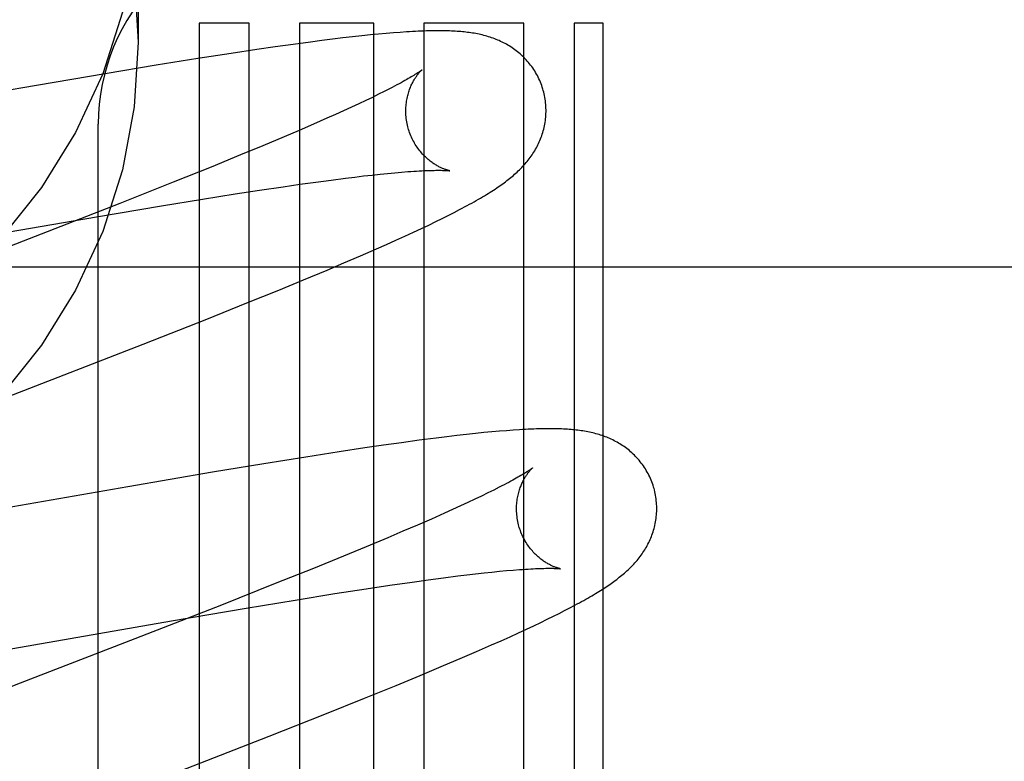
# Model space of a CAD drawing. Header units: inches. Extents: x 0 to 248, y 0 to 160.
# Tile 34 of 82: x 80.907 to 81.047, y 82.694 to 82.8. Entities that reach past the tile are written whole.
import ezdxf

# ---------------------------------------------------------------- set-up
doc = ezdxf.new("R2010")
doc.units = ezdxf.units.IN
doc.header["$LTSCALE"] = 13.627625
doc.header["$MEASUREMENT"] = 0
doc.linetypes.add('HIDDEN', pattern=[0.2, 0.1, -0.1])
doc.layers.add('DEFAULT_2', color=8, linetype='HIDDEN')

msp = doc.modelspace()

# ---------------------------------------------------------------- linework, layer by layer
at = {"layer": 'DEFAULT_2', "color": 8, "linetype": 'HIDDEN'}
for p, q in [((80.9237712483, 82.8194366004), (80.9237712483, 82.796944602)), ((80.9324686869, 82.79965918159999), (80.9324686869, 82.5886116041)), ((80.9396110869, 82.79965918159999), (80.9324686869, 82.79965918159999)), ((80.9396110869, 82.5886116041), (80.9396110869, 82.79965918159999)), ((80.9467534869, 82.79965918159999), (80.9467534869, 82.49386562)), ((80.9573518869, 82.79965918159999), (80.9467534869, 82.79965918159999)), ((80.9573518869, 82.4404213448), (80.9573518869, 82.79965918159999)), ((80.96449428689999, 82.79965918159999), (80.96449428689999, 82.430794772)), ((80.97877908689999, 82.79965918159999), (80.96449428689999, 82.79965918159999)), ((80.97877908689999, 82.4155404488), (80.97877908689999, 82.79965918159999)), ((80.9859214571, 82.79965918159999), (80.9859214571, 82.5886116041)), ((80.9900686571, 82.79965918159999), (80.9859214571, 82.79965918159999)), ((80.9900686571, 82.6462116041), (80.9900686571, 82.79965918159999)), ((80.9591292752, 82.798177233), (80.9580432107, 82.79807872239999)), ((80.960151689, 82.7982627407), (80.9591292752, 82.798177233)), ((80.9611162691, 82.79833616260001), (80.960151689, 82.7982627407)), ((80.9483241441, 82.7969540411), (80.9458472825, 82.79661943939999)), ((80.9499344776, 82.7971632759), (80.9483241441, 82.7969540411)), ((80.9514871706, 82.797357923), (80.9499344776, 82.7971632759)), ((80.9529607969, 82.7975353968), (80.9514871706, 82.797357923)), ((80.9543497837, 82.7976953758), (80.9529607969, 82.7975353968)), ((80.9556575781, 82.7978386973), (80.9543497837, 82.7976953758)), ((80.9568875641, 82.79796619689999), (80.9556575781, 82.7978386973)), ((80.9580432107, 82.79807872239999), (80.9568875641, 82.79796619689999)), ((80.9370246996, 82.7953316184), (80.9322846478, 82.794594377)), ((80.94066356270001, 82.7958782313), (80.9370246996, 82.7953316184)), ((80.94329898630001, 82.7962612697), (80.94066356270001, 82.7958782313)), ((80.9458472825, 82.79661943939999), (80.94329898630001, 82.7962612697)), ((80.9322846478, 82.794594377), (80.9263335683, 82.7936371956)), ((80.9263335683, 82.7936371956), (80.919061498, 82.792431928)), ((80.919061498, 82.792431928), (80.90703207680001, 82.7903806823)), ((80.90703207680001, 82.7903806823), (80.86386370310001, 82.7828540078)), ((80.9588620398, 82.7899038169), (80.9580395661, 82.7894945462)), ((80.9596239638, 82.79029088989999), (80.9588620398, 82.7899038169)), ((80.9562170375, 82.78861307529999), (80.9552188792, 82.7881423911)), ((80.9571575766, 82.7890640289), (80.9562170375, 82.78861307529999)), ((80.9580395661, 82.7894945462), (80.9571575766, 82.7890640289)), ((80.9530543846, 82.7871447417), (80.9518903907, 82.78661907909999)), ((80.9541642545, 82.7876527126), (80.9530543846, 82.7871447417)), ((80.9552188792, 82.7881423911), (80.9541642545, 82.7876527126)), ((80.9506734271, 82.78607629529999), (80.9487514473, 82.785231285)), ((80.9518903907, 82.78661907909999), (80.9506734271, 82.78607629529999)), ((80.9180712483, 82.1804553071), (80.9180712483, 82.7852591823)), ((80.9467172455, 82.7843508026), (80.9445749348, 82.7834364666)), ((80.9487514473, 82.785231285), (80.9467172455, 82.7843508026)), ((80.9445749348, 82.7834364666), (80.9415578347, 82.7821674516)), ((80.9415578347, 82.7821674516), (80.93836622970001, 82.78084455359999)), ((80.93836622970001, 82.78084455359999), (80.93414657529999, 82.7791201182)), ((80.93414657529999, 82.7791201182), (80.9287722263, 82.7769552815)), ((80.9491121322, 82.776976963), (80.9512884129, 82.7772683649)), ((80.9512884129, 82.7772683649), (80.9533500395, 82.7775322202)), ((80.9533500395, 82.7775322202), (80.9546585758, 82.7776925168)), ((80.9546585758, 82.7776925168), (80.9559127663, 82.7778401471)), ((80.9559127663, 82.7778401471), (80.9571113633, 82.777975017)), ((80.9571113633, 82.777975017), (80.9582533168, 82.77809709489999)), ((80.9582533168, 82.77809709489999), (80.9593372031, 82.7782063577)), ((80.9593372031, 82.7782063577), (80.9603607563, 82.7783027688)), ((80.9603607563, 82.7783027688), (80.9613227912, 82.7783864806)), ((80.9287722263, 82.7769552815), (80.9211392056, 82.77392484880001)), ((80.9375691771, 82.7752766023), (80.94108631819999, 82.77581671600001)), ((80.94108631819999, 82.77581671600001), (80.9444332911, 82.7763145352)), ((80.9444332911, 82.7763145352), (80.9468256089, 82.7766587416)), ((80.9468256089, 82.7766587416), (80.9491121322, 82.776976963)), ((80.92710545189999, 82.7735940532), (80.9329493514, 82.77454578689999)), ((80.9329493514, 82.77454578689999), (80.9375691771, 82.7752766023)), ((80.9211392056, 82.77392484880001), (80.9099202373, 82.7695321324)), ((80.9178021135, 82.7720334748), (80.92710545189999, 82.7735940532)), ((80.9688165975, 82.77263405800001), (80.96959233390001, 82.7730372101)), ((80.85534007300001, 82.76121127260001), (80.9178021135, 82.7720334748)), ((80.9661937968, 82.7713236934), (80.9671222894, 82.7717794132)), ((80.9671222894, 82.7717794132), (80.967994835, 82.7722154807)), ((80.967994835, 82.7722154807), (80.9688165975, 82.77263405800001)), ((80.9630173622, 82.7698166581), (80.96414666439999, 82.7703443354)), ((80.96414666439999, 82.7703443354), (80.965203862, 82.7708460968)), ((80.965203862, 82.7708460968), (80.9661937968, 82.7713236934)), ((80.95916964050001, 82.7680706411), (80.9605313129, 82.7686804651)), ((80.9605313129, 82.7686804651), (80.9618130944, 82.7692622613)), ((80.9618130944, 82.7692622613), (80.9630173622, 82.7698166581)), ((80.9554607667, 82.7664452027), (80.9577294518, 82.7674337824)), ((80.9577294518, 82.7674337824), (80.95916964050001, 82.7680706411)), ((80.953114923, 82.7654390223), (80.9554607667, 82.7664452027)), ((80.7682712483, 82.7648592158), (81.2682712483, 82.7648592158)), ((80.9473307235, 82.7630123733), (80.9506935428, 82.76441478)), ((80.9506935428, 82.76441478), (80.953114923, 82.7654390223)), ((80.9438278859, 82.7615719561), (80.9473307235, 82.7630123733)), ((80.9392623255, 82.7597194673), (80.9438278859, 82.7615719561)), ((80.9335297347, 82.75742448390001), (80.9392623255, 82.7597194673)), ((80.9244735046, 82.753849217), (80.9335297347, 82.75742448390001)), ((80.9051346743, 82.7463280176), (80.9244735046, 82.753849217)), ((80.9677690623, 82.7406267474), (80.9662481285, 82.7404384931)), ((80.96921332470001, 82.7407982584), (80.9677690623, 82.7406267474)), ((80.9705795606, 82.7409531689), (80.96921332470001, 82.7407982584)), ((80.9718681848, 82.741091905), (80.9705795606, 82.7409531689)), ((80.9730800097, 82.7412149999), (80.9718681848, 82.741091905)), ((80.9742166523, 82.7413231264), (80.9730800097, 82.7412149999)), ((80.9752834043, 82.7414173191), (80.9742166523, 82.7413231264)), ((80.9762869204, 82.7414986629), (80.9752834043, 82.7414173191)), ((80.9772334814, 82.7415681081), (80.9762869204, 82.7414986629)), ((80.958754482, 82.7394220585), (80.9561075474, 82.7390358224)), ((80.96133203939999, 82.7397859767), (80.958754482, 82.7394220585)), ((80.9638437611, 82.7401269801), (80.96133203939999, 82.7397859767)), ((80.9662481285, 82.7404384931), (80.9638437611, 82.7401269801)), ((80.9476750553, 82.7377398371), (80.941688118, 82.7367747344)), ((80.9524468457, 82.73848408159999), (80.9476750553, 82.7377398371)), ((80.9561075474, 82.7390358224), (80.9524468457, 82.73848408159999)), ((80.941688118, 82.7367747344), (80.9343748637, 82.73556055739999)), ((80.9343748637, 82.73556055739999), (80.9222841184, 82.7334964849)), ((80.9222841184, 82.7334964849), (80.8801961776, 82.726156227)), ((80.9727497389, 82.73217698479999), (80.9717990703, 82.7317228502)), ((80.97364133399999, 82.7326104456), (80.9727497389, 82.73217698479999)), ((80.9744751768, 82.73302356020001), (80.97364133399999, 82.7326104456)), ((80.9752526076, 82.73341665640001), (80.9744751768, 82.73302356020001)), ((80.9697268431, 82.7307565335), (80.9686082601, 82.7302460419)), ((80.970790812, 82.7312490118), (80.9697268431, 82.7307565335)), ((80.9717990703, 82.7317228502), (80.970790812, 82.7312490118)), ((80.9674360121, 82.7297180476), (80.96557953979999, 82.7288944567)), ((80.9686082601, 82.7302460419), (80.9674360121, 82.7297180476)), ((80.9636092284, 82.7280346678), (80.9615291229, 82.7271403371)), ((80.96557953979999, 82.7288944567), (80.9636092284, 82.7280346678)), ((80.9615291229, 82.7271403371), (80.95934333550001, 82.7262130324)), ((80.95934333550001, 82.7262130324), (80.9562720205, 82.7249280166)), ((80.9562720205, 82.7249280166), (80.9530304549, 82.7235905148)), ((80.9530304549, 82.7235905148), (80.94875414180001, 82.7218496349)), ((80.94875414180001, 82.7218496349), (80.943320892, 82.7196678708)), ((80.9693478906, 82.7207668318), (80.9706484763, 82.7209252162)), ((80.9706484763, 82.7209252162), (80.9718945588, 82.72107091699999)), ((80.9718945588, 82.72107091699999), (80.9730848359, 82.7212038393)), ((80.9730848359, 82.7212038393), (80.9742179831, 82.7213239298)), ((80.9742179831, 82.7213239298), (80.9752925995, 82.7214311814)), ((80.9752925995, 82.7214311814), (80.9763073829, 82.72152566)), ((80.9763073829, 82.72152566), (80.9772613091, 82.7216075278)), ((80.943320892, 82.7196678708), (80.9356239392, 82.7166191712)), ((80.9596566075, 82.71944023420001), (80.9628561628, 82.7199014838)), ((80.9628561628, 82.7199014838), (80.9651323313, 82.72021709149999)), ((80.9651323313, 82.72021709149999), (80.9672977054, 82.7205057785)), ((80.9672977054, 82.7205057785), (80.9693478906, 82.7207668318)), ((80.94615054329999, 82.7173362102), (80.9518196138, 82.7182442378)), ((80.9518196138, 82.7182442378), (80.9562782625, 82.7189347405)), ((80.9562782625, 82.7189347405), (80.9596566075, 82.71944023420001)), ((80.93914348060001, 82.7161790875), (80.94615054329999, 82.7173362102)), ((80.9356239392, 82.7166191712), (80.9232857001, 82.7117976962)), ((80.92850987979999, 82.71437289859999), (80.93914348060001, 82.7161790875)), ((80.98297250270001, 82.71501770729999), (80.98380081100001, 82.71543199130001)), ((80.98380081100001, 82.71543199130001), (80.9845846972, 82.7158312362)), ((80.9845846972, 82.7158312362), (80.9853256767, 82.7162159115)), ((80.9853256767, 82.7162159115), (80.9860253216, 82.7165865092)), ((80.87619926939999, 82.7052778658), (80.92850987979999, 82.71437289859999)), ((80.9801782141, 82.71366675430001), (80.98116686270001, 82.7141374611)), ((80.98116686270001, 82.7141374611), (80.9820963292, 82.7145869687)), ((80.9820963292, 82.7145869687), (80.98297250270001, 82.71501770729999)), ((80.9767963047, 82.7121036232), (80.97799784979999, 82.7126515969)), ((80.97799784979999, 82.7126515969), (80.9791240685, 82.7131723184)), ((80.9791240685, 82.7131723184), (80.9801782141, 82.71366675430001)), ((80.9741693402, 82.71092869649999), (80.9755197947, 82.7115290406)), ((80.9755197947, 82.7115290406), (80.9767963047, 82.7121036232)), ((80.9697065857, 82.7089897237), (80.9720090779, 82.7099823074)), ((80.9720090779, 82.7099823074), (80.9741693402, 82.71092869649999)), ((80.9672997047, 82.7079670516), (80.9697065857, 82.7089897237)), ((80.96398188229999, 82.7065780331), (80.9672997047, 82.7079670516)), ((80.960535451, 82.7051560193), (80.96398188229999, 82.7065780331)), ((80.9560308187, 82.7033229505), (80.960535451, 82.7051560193)), ((80.9503702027, 82.7010513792), (80.9560308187, 82.7033229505)), ((80.9424346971, 82.6979104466), (80.9503702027, 82.7010513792)), ((80.9276989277, 82.6921605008), (80.9424346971, 82.6979104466))]:
    msp.add_line(p, q, dxfattribs=at)
for points in [[(80.9231881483, 82.80618942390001), (80.9237712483, 82.796944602)], [(80.92150471, 82.8012117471), (80.9186967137, 82.7924341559), (80.9148368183, 82.7840460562), (80.90995888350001, 82.7761796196), (80.9041550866, 82.768937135), (80.8974907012, 82.7624390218), (80.89008029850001, 82.7567630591), (80.8820167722, 82.75201091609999), (80.8734304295, 82.7482313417), (80.86443638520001, 82.7455013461), (80.8551731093, 82.74383781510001), (80.8457712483, 82.7432886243), (80.83636938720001, 82.74383781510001), (80.8271061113, 82.7455013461), (80.8181120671, 82.7482313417), (80.8095257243, 82.75201091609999), (80.801462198, 82.7567630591), (80.7940517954, 82.7624390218), (80.78738740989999, 82.768937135), (80.78158361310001, 82.7761796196), (80.7767056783, 82.7840460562), (80.77284578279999, 82.7924341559), (80.7700377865, 82.8012117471)], [(80.98154099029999, 82.7900370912), (80.98147954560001, 82.7902494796), (80.9814019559, 82.79049661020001), (80.9813183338, 82.79074187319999), (80.98122878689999, 82.7909849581), (80.98113343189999, 82.79122558), (80.9810323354, 82.79146361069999), (80.9809255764, 82.7916989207), (80.9808133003, 82.7919312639), (80.9806956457, 82.79216043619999), (80.9805727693, 82.7923862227), (80.98044484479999, 82.79260840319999), (80.98031201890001, 82.7928268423), (80.9801744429, 82.793041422), (80.9800323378, 82.7932519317), (80.9798859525, 82.79345814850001), (80.979735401, 82.7936600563), (80.9795808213, 82.7938576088), (80.9794223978, 82.7940507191), (80.9792602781, 82.7942393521), (80.9790947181, 82.7944233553), (80.9789259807, 82.7946025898), (80.9787542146, 82.7947770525), (80.9785795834, 82.794946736), (80.97840231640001, 82.79511158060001), (80.97822270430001, 82.79527148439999), (80.9780407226, 82.795426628), (80.9778564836, 82.7955770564), (80.97766977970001, 82.7957230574), (80.9774803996, 82.7958648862), (80.97728833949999, 82.7960026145), (80.9770934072, 82.7961364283), (80.9768958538, 82.7962661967), (80.9766957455, 82.7963919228), (80.9764934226, 82.7965134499), (80.9762891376, 82.79663070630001), (80.9760832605, 82.7967435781), (80.9758762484, 82.7968519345), (80.9756681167, 82.7969558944), (80.9754591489, 82.7970554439), (80.9752489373, 82.7971508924), (80.9750371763, 82.797242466), (80.9748236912, 82.79733031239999), (80.9746081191, 82.7974146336), (80.9743905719, 82.797495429), (80.9741708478, 82.7975728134), (80.9739494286, 82.7976466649), (80.9737266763, 82.7977169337), (80.9735027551, 82.7977836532), (80.97327791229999, 82.79784684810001), (80.97305227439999, 82.7979065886), (80.9728260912, 82.7979629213), (80.9725992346, 82.7980159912), (80.9723716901, 82.798065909), (80.9721433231, 82.7981128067), (80.9719140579, 82.7981567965), (80.9716836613, 82.7981980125), (80.9714519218, 82.798236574), (80.9712186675, 82.7982725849), (80.9709837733, 82.7983061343), (80.9707468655, 82.79833733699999), (80.9705077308, 82.7983662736), (80.970265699, 82.7983930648), (80.9700201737, 82.7984177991), (80.96977057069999, 82.7984405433), (80.9695162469, 82.79846135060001), (80.9692566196, 82.7984802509), (80.9689909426, 82.7984972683), (80.9687188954, 82.7985123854), (80.968439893, 82.798525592), (80.9681539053, 82.7985368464), (80.9678607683, 82.79854611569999), (80.96756034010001, 82.79855336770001), (80.967252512, 82.7985585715), (80.9669370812, 82.7985616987), (80.9666139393, 82.79856272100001), (80.96628275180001, 82.7985616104), (80.96594325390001, 82.798558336), (80.9655951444, 82.7985528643), (80.9652381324, 82.7985451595), (80.9648719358, 82.798535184), (80.9644962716, 82.7985228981), (80.9641108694, 82.79850826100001), (80.963715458, 82.7984912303), (80.9633097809, 82.7984717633), (80.9628936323, 82.798449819), (80.9624666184, 82.7984253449), (80.9620285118, 82.79839829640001), (80.9611162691, 82.79833616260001)], [(80.9237712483, 82.796944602), (80.9231881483, 82.7876997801), (80.92150471, 82.7787197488), (80.9186967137, 82.7699421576), (80.9148368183, 82.7615540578), (80.90995888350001, 82.7536876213), (80.9041550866, 82.7464451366)], [(80.9642216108, 82.7929751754), (80.9642139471, 82.79296886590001), (80.96419902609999, 82.7929568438), (80.9641762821, 82.792938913), (80.9641451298, 82.7929148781), (80.9641049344, 82.792884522), (80.96405498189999, 82.7928475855), (80.9639947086, 82.7928039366), (80.9639234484, 82.79275337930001), (80.9638407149, 82.7926958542), (80.963745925, 82.79263123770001), (80.96363869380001, 82.7925595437), (80.9635185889, 82.7924807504), (80.96338523, 82.7923948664), (80.963238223, 82.7923018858), (80.9630772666, 82.7922018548), (80.9629020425, 82.7920948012), (80.96271231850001, 82.7919807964), (80.9625078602, 82.7918599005), (80.9622884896, 82.7917321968), (80.9620540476, 82.7915977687), (80.9618043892, 82.79145669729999), (80.961539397, 82.7913090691), (80.961258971, 82.79115496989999), (80.9609630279, 82.7909944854), (80.9606515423, 82.7908277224), (80.9603244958, 82.790654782), (80.9599819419, 82.7904757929), (80.9596239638, 82.79029088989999)], [(80.9622719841, 82.7846793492), (80.9622191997, 82.784877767), (80.9621630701, 82.78511145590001), (80.9621131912, 82.7853459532), (80.9620696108, 82.78558075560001), (80.9620323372, 82.7858153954), (80.962001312, 82.7860496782), (80.9619764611, 82.78628340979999), (80.9619577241, 82.786516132), (80.9619450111, 82.7867474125), (80.9619382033, 82.7869769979), (80.9619371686, 82.7872046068), (80.9619417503, 82.78742992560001), (80.9619517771, 82.7876526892), (80.961967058, 82.7878725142), (80.9619873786, 82.7880890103), (80.9620125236, 82.78830198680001), (80.962042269, 82.788511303), (80.9620763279, 82.7887164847), (80.96211439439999, 82.7889171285), (80.9621561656, 82.7891129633), (80.9622013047, 82.789303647), (80.96224951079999, 82.7894890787), (80.9623004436, 82.7896690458), (80.9623538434, 82.7898436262), (80.9624093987, 82.7900127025), (80.9624669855, 82.79017668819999), (80.9625265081, 82.79033595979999), (80.9625877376, 82.7904904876), (80.96265055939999, 82.7906405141), (80.9627145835, 82.79078561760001), (80.9627794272, 82.7909254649), (80.9628448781, 82.7910601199), (80.96291061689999, 82.791189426), (80.9629765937, 82.79131374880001), (80.9630427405, 82.79143337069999), (80.9631088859, 82.7915483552), (80.9631749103, 82.7916588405), (80.9632406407, 82.7917648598), (80.9633059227, 82.7918664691), (80.9633706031, 82.791963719), (80.9634345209, 82.7920566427), (80.96349755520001, 82.792145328), (80.96355961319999, 82.79222989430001), (80.9636204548, 82.7923102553), (80.9636798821, 82.792386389), (80.9637376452, 82.7924582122), (80.9637935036, 82.7925256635), (80.9638471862, 82.7925886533), (80.963898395, 82.7926470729), (80.96394692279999, 82.7927009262), (80.963992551, 82.7927502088), (80.9640349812, 82.7927948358), (80.9640739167, 82.7928347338), (80.9641090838, 82.79286986), (80.9641401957, 82.79290016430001), (80.96416691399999, 82.7929255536), (80.96418889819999, 82.7929459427), (80.9642057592, 82.7929612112), (80.96421708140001, 82.7929712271), (80.9642213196, 82.79297490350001)], [(80.96959233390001, 82.7730372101), (80.9699640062, 82.77323345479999), (80.9703252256, 82.77342627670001), (80.9706762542, 82.7736157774), (80.97101735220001, 82.77380205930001), (80.9713487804, 82.7739852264), (80.9716708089, 82.7741653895), (80.9719837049, 82.7743426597), (80.9722877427, 82.7745171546), (80.9725831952, 82.7746889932), (80.97287033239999, 82.7748582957), (80.97314944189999, 82.7750251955), (80.9734207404, 82.7751897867), (80.9736844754, 82.7753521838), (80.97394085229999, 82.7755124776), (80.9741900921, 82.77567077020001), (80.9744324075, 82.7758271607), (80.9746679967, 82.77598174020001), (80.9748971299, 82.7761346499), (80.9751199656, 82.7762859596), (80.9753370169, 82.77643598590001), (80.9755486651, 82.77658497), (80.9757553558, 82.7767332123), (80.9759574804, 82.7768809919), (80.976155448, 82.7770286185), (80.9763496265, 82.7771763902), (80.9765403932, 82.7773246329), (80.9767281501, 82.7774737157), (80.9769130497, 82.7776238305), (80.9770953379, 82.77777526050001), (80.9772750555, 82.7779281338), (80.97745227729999, 82.7780826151), (80.9776271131, 82.77823891), (80.97779968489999, 82.7783972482), (80.9779699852, 82.7785577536), (80.97813804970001, 82.7787205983), (80.9783038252, 82.778885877), (80.9784673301, 82.7790537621), (80.9786283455, 82.779224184), (80.9787867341, 82.7793971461), (80.9789422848, 82.7795725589), (80.9790948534, 82.77975038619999), (80.97924415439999, 82.77993040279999), (80.97938985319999, 82.7801122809), (80.9795320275, 82.7802961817), (80.9796705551, 82.780482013), (80.9798056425, 82.7806701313), (80.9799373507, 82.7808607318), (80.9800658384, 82.78105418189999), (80.9801912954, 82.7812509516), (80.98031351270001, 82.7814509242), (80.9804324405, 82.7816542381), (80.9805477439, 82.78186053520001), (80.9806591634, 82.7820695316), (80.9807665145, 82.7822810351), (80.9808695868, 82.7824947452), (80.9809683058, 82.7827106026), (80.9810625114, 82.7829283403), (80.9811522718, 82.7831482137), (80.9812375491, 82.7833702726), (80.9813183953, 82.783594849), (80.98139483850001, 82.7838222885), (80.98146676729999, 82.7840525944), (80.9815341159, 82.7842859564), (80.98159668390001, 82.78452213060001), (80.9816543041, 82.78476094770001), (80.9817068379, 82.785002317), (80.981754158, 82.7852461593), (80.9817961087, 82.78549221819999), (80.981832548, 82.785740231), (80.9818633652, 82.785990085), (80.981888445, 82.78624160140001), (80.9819076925, 82.7864946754), (80.9819210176, 82.7867492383), (80.9819283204, 82.7870049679), (80.9819295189, 82.78726156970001), (80.9819245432, 82.7875188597), (80.9819133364, 82.78777664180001), (80.9818958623, 82.7880346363), (80.9818720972, 82.7882925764), (80.9818420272, 82.7885502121), (80.9818056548, 82.7888072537), (80.98176297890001, 82.78906354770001), (80.9817140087, 82.78931894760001), (80.9816587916, 82.7895731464), (80.9815973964, 82.7898258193), (80.9815409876, 82.79003710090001)], [(80.9682205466, 82.7785811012), (80.9682247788, 82.778580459), (80.96821659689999, 82.7785818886), (80.9682009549, 82.77858478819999), (80.96817802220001, 82.7785893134), (80.96814818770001, 82.778595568), (80.9681118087, 82.7786036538), (80.9680691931, 82.7786136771), (80.9680206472, 82.7786257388), (80.96796643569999, 82.7786399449), (80.9679068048, 82.7786564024), (80.9678420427, 82.7786752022), (80.96777244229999, 82.7786964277), (80.9676982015, 82.7787201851), (80.9676194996, 82.7787465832), (80.9675366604, 82.7787756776), (80.9674499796, 82.778807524), (80.9673596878, 82.7788421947), (80.9672660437, 82.7788797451), (80.9671692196, 82.77892026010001), (80.96706946, 82.77896379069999), (80.9669667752, 82.7790104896), (80.96686121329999, 82.77906049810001), (80.9667528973, 82.7791139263), (80.9666419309, 82.7791708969), (80.9665284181, 82.7792315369), (80.9664124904, 82.7792959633), (80.966294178, 82.77936435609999), (80.9661735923, 82.7794368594), (80.96605065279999, 82.7795137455), (80.9659252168, 82.77959535), (80.9657976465, 82.7796816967), (80.9656681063, 82.7797729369), (80.96553707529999, 82.7798689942), (80.96540509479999, 82.77996971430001), (80.9652721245, 82.7800753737), (80.9651383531, 82.7801860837), (80.9650036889, 82.7803022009), (80.9648680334, 82.7804241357), (80.9647317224, 82.7805519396), (80.96459495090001, 82.7806857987), (80.9644581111, 82.7808257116), (80.964321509, 82.780971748), (80.964185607, 82.7811237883), (80.9640508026, 82.7812817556), (80.9639175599, 82.7814454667), (80.9637863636, 82.7816146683), (80.9636574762, 82.7817893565), (80.9635311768, 82.7819694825), (80.9634078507, 82.7821548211), (80.96328785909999, 82.7823451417), (80.9631714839, 82.7825403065), (80.9630590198, 82.7827401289), (80.96295072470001, 82.782944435), (80.9628468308, 82.7831530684), (80.96274763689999, 82.7833657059), (80.9626534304, 82.7835819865), (80.962564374, 82.783801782), (80.9624806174, 82.78402495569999), (80.9624023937, 82.7842511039), (80.9623299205, 82.7844797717), (80.9622719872, 82.7846793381)], [(80.9613227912, 82.7783864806), (80.9622249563, 82.7784579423), (80.9626542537, 82.77848923), (80.9630674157, 82.7785175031), (80.963463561, 82.778542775), (80.9638412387, 82.7785650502), (80.9641988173, 82.7785843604), (80.9645369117, 82.7786008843), (80.9648551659, 82.7786147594), (80.9651551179, 82.7786262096), (80.96543775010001, 82.7786354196), (80.965703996, 82.7786425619), (80.96595479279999, 82.77864779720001), (80.966190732, 82.7786512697), (80.96641261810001, 82.7786531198), (80.9666204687, 82.7786534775), (80.9668145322, 82.77865248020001), (80.9669949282, 82.7786502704), (80.9671618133, 82.7786469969), (80.96731539, 82.7786428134), (80.9674558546, 82.7786378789), (80.9675834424, 82.77863235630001), (80.9676984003, 82.7786264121), (80.9678009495, 82.7786202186), (80.9678912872, 82.7786139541), (80.9679698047, 82.7786077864), (80.9680367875, 82.7786018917), (80.9680927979, 82.77859642), (80.96813829, 82.7785915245), (80.96817378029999, 82.7785873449), (80.9681997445, 82.7785840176), (80.9682166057, 82.7785816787), (80.9682205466, 82.7785811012)], [(80.9099202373, 82.7695321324), (80.89143831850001, 82.7623712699), (80.8712329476, 82.7545409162)], [(80.99733178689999, 82.7332459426), (80.99727013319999, 82.7334590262), (80.9971923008, 82.733706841), (80.9971084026, 82.7339527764), (80.9970185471, 82.7341965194), (80.996922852, 82.7344377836), (80.9968213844, 82.7346764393), (80.9967142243, 82.73491235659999), (80.9966015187, 82.7351452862), (80.9964834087, 82.73537502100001), (80.9963600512, 82.7356013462), (80.996231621, 82.7358240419), (80.9960982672, 82.7360429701), (80.9959601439, 82.7362580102), (80.99581747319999, 82.7364689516), (80.9956705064, 82.7366755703), (80.9955193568, 82.7368778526), (80.9953641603, 82.7370757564), (80.99520510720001, 82.7372691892), (80.9950423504, 82.7374581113), (80.9948761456, 82.7376423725), (80.9947067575, 82.7378218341), (80.9945343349, 82.7379964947), (80.994359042, 82.7381663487), (80.99418110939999, 82.73833133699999), (80.9940008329, 82.7384913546), (80.9938181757, 82.7386465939), (80.9936332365, 82.7387971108), (80.9934458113, 82.73894318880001), (80.9932556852, 82.73908508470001), (80.9930628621, 82.7392228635), (80.9928671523, 82.7393567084), (80.99266882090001, 82.7394864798), (80.9924679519, 82.7396121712), (80.9922648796, 82.73973363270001), (80.9920598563, 82.7398507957), (80.9918532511, 82.7399635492), (80.9916455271, 82.7400717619), (80.9914366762, 82.7401755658), (80.9912269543, 82.74027496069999), (80.9910159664, 82.74037024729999), (80.9908034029, 82.740461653), (80.9905891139, 82.7405493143), (80.9903727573, 82.7406334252), (80.9901544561, 82.7407139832), (80.9899340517, 82.7407910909), (80.989711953, 82.7408646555), (80.9894884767, 82.7409346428), (80.9892637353, 82.7410011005), (80.9890379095, 82.7410640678), (80.9888111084, 82.741123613), (80.9885835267, 82.7411797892), (80.988355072, 82.741232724), (80.9881257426, 82.7412825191), (80.9878954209, 82.741329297), (80.98766405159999, 82.7413731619), (80.9874314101, 82.7414142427), (80.9871973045, 82.7414526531), (80.9869615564, 82.7414884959), (80.9867240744, 82.741521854), (80.9864843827, 82.7415528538), (80.9862421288, 82.7415815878), (80.9859967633, 82.7416081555), (80.9857477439, 82.7416326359), (80.98549456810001, 82.7416550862), (80.9852366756, 82.74167555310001), (80.9849735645, 82.7416940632), (80.9847045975, 82.741710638), (80.9844294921, 82.74172526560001), (80.9841477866, 82.741737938), (80.9838593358, 82.7417486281), (80.9835639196, 82.741757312), (80.9832613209, 82.7417639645), (80.9829513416, 82.7417685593), (80.982633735, 82.7417710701), (80.9823083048, 82.7417714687), (80.9819747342, 82.7417697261), (80.9816327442, 82.7417658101), (80.9812820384, 82.7417596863), (80.9809223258, 82.7417513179), (80.9805533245, 82.7417406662), (80.980174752, 82.7417276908), (80.9797863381, 82.7417123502), (80.9793878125, 82.7416946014), (80.9789789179, 82.7416744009), (80.9785594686, 82.74165170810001), (80.9781290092, 82.7416264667), (80.9772334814, 82.7415681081)], [(80.9800131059, 82.7361846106), (80.9800070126, 82.73617957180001), (80.9799940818, 82.7361691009), (80.9799738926, 82.7361530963), (80.9799460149, 82.73613145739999), (80.9799099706, 82.7361040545), (80.9798652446, 82.7360707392), (80.9798113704, 82.73603140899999), (80.9797477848, 82.7359858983), (80.9796741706, 82.735934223), (80.9795901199, 82.7358763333), (80.9794953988, 82.735812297), (80.9793897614, 82.7357421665), (80.9792729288, 82.7356659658), (80.9791446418, 82.7355837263), (80.9790046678, 82.73549549), (80.97885277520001, 82.73540129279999), (80.978688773, 82.7353011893), (80.9785124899, 82.7351952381), (80.9783237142, 82.7350834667), (80.9781224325, 82.7349660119), (80.9779079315, 82.7348425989), (80.97767974, 82.7347131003), (80.9774368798, 82.7345771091), (80.977178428, 82.7344342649), (80.9769033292, 82.7342841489), (80.9766101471, 82.7341261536), (80.97629865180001, 82.7339603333), (80.97596762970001, 82.7337862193), (80.9756185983, 82.73360477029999), (80.9752526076, 82.73341665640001)], [(80.9780627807, 82.7278882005), (80.9780101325, 82.7280860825), (80.97795411, 82.72831923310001), (80.9779043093, 82.7285531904), (80.9778607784, 82.7287874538), (80.9778235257, 82.72902155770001), (80.9777924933, 82.7292553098), (80.97776760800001, 82.7294885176), (80.97774880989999, 82.72972072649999), (80.9777360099, 82.729951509), (80.9777290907, 82.73018061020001), (80.97772792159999, 82.7304077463), (80.9777323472, 82.7306326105), (80.977742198, 82.7308549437), (80.97775728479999, 82.7310743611), (80.9777773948, 82.7312904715), (80.977802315, 82.7315030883), (80.9778318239, 82.7317120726), (80.9778656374, 82.7319169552), (80.9779034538, 82.7321173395), (80.9779449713, 82.7323129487), (80.977989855, 82.7325034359), (80.97803780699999, 82.7326887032), (80.97808849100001, 82.7328685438), (80.97814164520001, 82.7330430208), (80.9781969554, 82.733212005), (80.97825429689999, 82.7333759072), (80.978313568, 82.7335350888), (80.9783745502, 82.7336895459), (80.9784371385, 82.7338395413), (80.9785009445, 82.7339846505), (80.9785655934, 82.7341245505), (80.9786308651, 82.7342592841), (80.97869643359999, 82.7343886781), (80.9787622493, 82.73451309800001), (80.9788282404, 82.7346328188), (80.9788942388, 82.7347479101), (80.9789601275, 82.7348585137), (80.9790257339, 82.7349646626), (80.97909090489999, 82.735066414), (80.9791554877, 82.7351638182), (80.9792193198, 82.735256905), (80.9792822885, 82.7353457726), (80.9793443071, 82.7354305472), (80.979405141, 82.7355111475), (80.97946460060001, 82.7355875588), (80.97952243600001, 82.7356596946), (80.9795784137, 82.7357274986), (80.979632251, 82.7357908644), (80.9796836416, 82.73584967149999), (80.9797323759, 82.7359039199), (80.9797782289, 82.7359535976), (80.97982090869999, 82.7359986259), (80.97986012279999, 82.7360389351), (80.9798956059, 82.73607448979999), (80.979927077, 82.7361052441), (80.9799542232, 82.736131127), (80.9799767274, 82.7361520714), (80.9799942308, 82.7361679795), (80.980006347, 82.7361787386), (80.9800112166, 82.7361829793)], [(80.9860253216, 82.7165865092), (80.9863601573, 82.716766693), (80.9866852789, 82.7169435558), (80.9870008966, 82.7171171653), (80.9873072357, 82.7172875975), (80.987604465, 82.7174548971), (80.9878929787, 82.7176192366), (80.98817305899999, 82.71778072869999), (80.98844516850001, 82.7179395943), (80.9887097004, 82.7180960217), (80.988967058, 82.7182502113), (80.9892176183, 82.7184023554), (80.9894617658, 82.7185526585), (80.9896998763, 82.71870132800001), (80.989932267, 82.71884854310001), (80.9901592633, 82.7189944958), (80.99038114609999, 82.7191393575), (80.99059818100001, 82.7192832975), (80.9908106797, 82.7194265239), (80.9910189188, 82.7195692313), (80.9912232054, 82.7197116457), (80.9914238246, 82.7198539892), (80.99162105, 82.7199964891), (80.9918151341, 82.7201393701), (80.9920063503, 82.7202828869), (80.9921949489, 82.72042729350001), (80.992381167, 82.7205728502), (80.9925652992, 82.7207198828), (80.9927473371, 82.7208684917), (80.9929273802, 82.7210188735), (80.9931053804, 82.721171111), (80.9932813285, 82.7213253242), (80.99345521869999, 82.7214816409), (80.9936270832, 82.7216402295), (80.9937968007, 82.7218011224), (80.99396431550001, 82.7219644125), (80.994129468, 82.7221300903), (80.9942921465, 82.7222981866), (80.9944521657, 82.7224686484), (80.9946093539, 82.7226414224), (80.99476358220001, 82.7228164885), (80.9949147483, 82.7229938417), (80.995062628, 82.7231733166), (80.9952069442, 82.7233546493), (80.9953477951, 82.72353802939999), (80.9954851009, 82.7237234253), (80.9956190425, 82.7239111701), (80.9957496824, 82.7241014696), (80.99587714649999, 82.7242946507), (80.9960016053, 82.7244911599), (80.9961228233, 82.72469083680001), (80.9962407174, 82.7248937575), (80.9963549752, 82.7250995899), (80.9964653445, 82.725308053), (80.9965716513, 82.7255189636), (80.996673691, 82.72573202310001), (80.996771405, 82.72594720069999), (80.9968646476, 82.7261642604), (80.9969534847, 82.726383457), (80.9970378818, 82.7266048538), (80.9971178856, 82.72682877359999), (80.9971935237, 82.7270555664), (80.9972646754, 82.7272852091), (80.99733126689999, 82.7275178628), (80.99739310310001, 82.7277532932), (80.9974500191, 82.7279913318), (80.997501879, 82.72823188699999), (80.9975485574, 82.7284748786), (80.9975899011, 82.728720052), (80.9976257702, 82.7289671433), (80.997656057, 82.7292160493), (80.9976806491, 82.7294666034), (80.9976994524, 82.72971869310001), (80.9977123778, 82.7299722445), (80.99771932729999, 82.7302269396), (80.9977202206, 82.7304824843), (80.99771498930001, 82.7307387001), (80.997703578, 82.7309953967), (80.9976859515, 82.7312522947), (80.9976620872, 82.7315091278), (80.9976319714, 82.7317656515), (80.9975956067, 82.7320215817), (80.9975529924, 82.7322767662), (80.9975041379, 82.73253106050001), (80.9974490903, 82.732784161), (80.99738791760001, 82.7330357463), (80.9973317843, 82.7332459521)], [(80.9840155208, 82.7217893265), (80.9840076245, 82.7217906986), (80.9839921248, 82.7217935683), (80.9839693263, 82.7217980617), (80.9839396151, 82.7218042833), (80.9839033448, 82.7218123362), (80.9838608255, 82.7218223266), (80.9838123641, 82.72183435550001), (80.9837582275, 82.7218485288), (80.9836986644, 82.72186495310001), (80.9836339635, 82.72188371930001), (80.98356441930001, 82.7219049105), (80.98349022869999, 82.7219286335), (80.9834115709, 82.7219549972), (80.9833287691, 82.7219840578), (80.9832421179, 82.7220158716), (80.983151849, 82.7220505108), (80.9830582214, 82.7220880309), (80.9829614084, 82.7221285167), (80.9828616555, 82.7221720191), (80.98275897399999, 82.7222186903), (80.98265341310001, 82.7222686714), (80.9825450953, 82.72232207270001), (80.9824341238, 82.7223790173), (80.9823206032, 82.722439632), (80.9822046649, 82.72250403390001), (80.9820863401, 82.72257240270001), (80.9819657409, 82.7226448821), (80.981842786, 82.7227217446), (80.9817173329, 82.722803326), (80.98158974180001, 82.7228896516), (80.9814601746, 82.7229808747), (80.9813291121, 82.7230769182), (80.98119709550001, 82.7231776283), (80.981064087, 82.7232832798), (80.9809302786, 82.7233939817), (80.9807955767, 82.7235100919), (80.9806598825, 82.7236320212), (80.9805235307, 82.7237598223), (80.9803867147, 82.7238936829), (80.980249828, 82.7240336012), (80.98011317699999, 82.7241796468), (80.979977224, 82.72433170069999), (80.9798423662, 82.7244896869), (80.9797090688, 82.7246534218), (80.9795778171, 82.72482265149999), (80.9794488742, 82.7249973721), (80.9793225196, 82.72517753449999), (80.9791991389, 82.7253629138), (80.9790790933, 82.72555327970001), (80.9789626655, 82.7257484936), (80.9788501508, 82.7259483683), (80.9787418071, 82.7261527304), (80.9786378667, 82.7263614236), (80.9785386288, 82.7265741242), (80.97844438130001, 82.7267904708), (80.978355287, 82.7270103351), (80.9782714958, 82.7272335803), (80.9781932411, 82.7274598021), (80.9781207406, 82.7276885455), (80.9780627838, 82.72788818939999)], [(80.9772613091, 82.7216075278), (80.9781533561, 82.7216770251), (80.9785756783, 82.7217072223), (80.9789818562, 82.72173444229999), (80.9793716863, 82.7217587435), (80.9797449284, 82.7217801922), (80.98010166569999, 82.7217988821), (80.98044189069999, 82.7218149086), (80.980765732, 82.7218283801), (80.98107331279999, 82.7218394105), (80.9813646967, 82.721848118), (80.9816401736, 82.7218546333), (80.9818992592, 82.7218590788), (80.9821418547, 82.7218616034), (80.9823674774, 82.7218623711), (80.9825756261, 82.7218615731), (80.9827668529, 82.7218594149), (80.9829412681, 82.72185611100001), (80.983099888, 82.7218518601), (80.9832434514, 82.7218468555), (80.9833726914, 82.7218412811), (80.9834883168, 82.7218353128), (80.98359092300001, 82.7218291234), (80.98368108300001, 82.7218228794), (80.98375936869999, 82.7218167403), (80.9838263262, 82.7218108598), (80.9838824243, 82.7218053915), (80.9839281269, 82.721800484), (80.9839638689, 82.7217962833), (80.9839900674, 82.72179293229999), (80.9840071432, 82.7217905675), (80.9840143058, 82.7217895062)], [(80.9232857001, 82.7117976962), (80.9069409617, 82.7054687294), (80.886779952, 82.6976548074)]]:
    msp.add_lwpolyline(points, dxfattribs=at)
msp.add_arc((80.9468647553, 82.7852652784), 0.0287935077, 89.99215061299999, 180.0121305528, dxfattribs=at)

doc.saveas('drawing.dxf')
